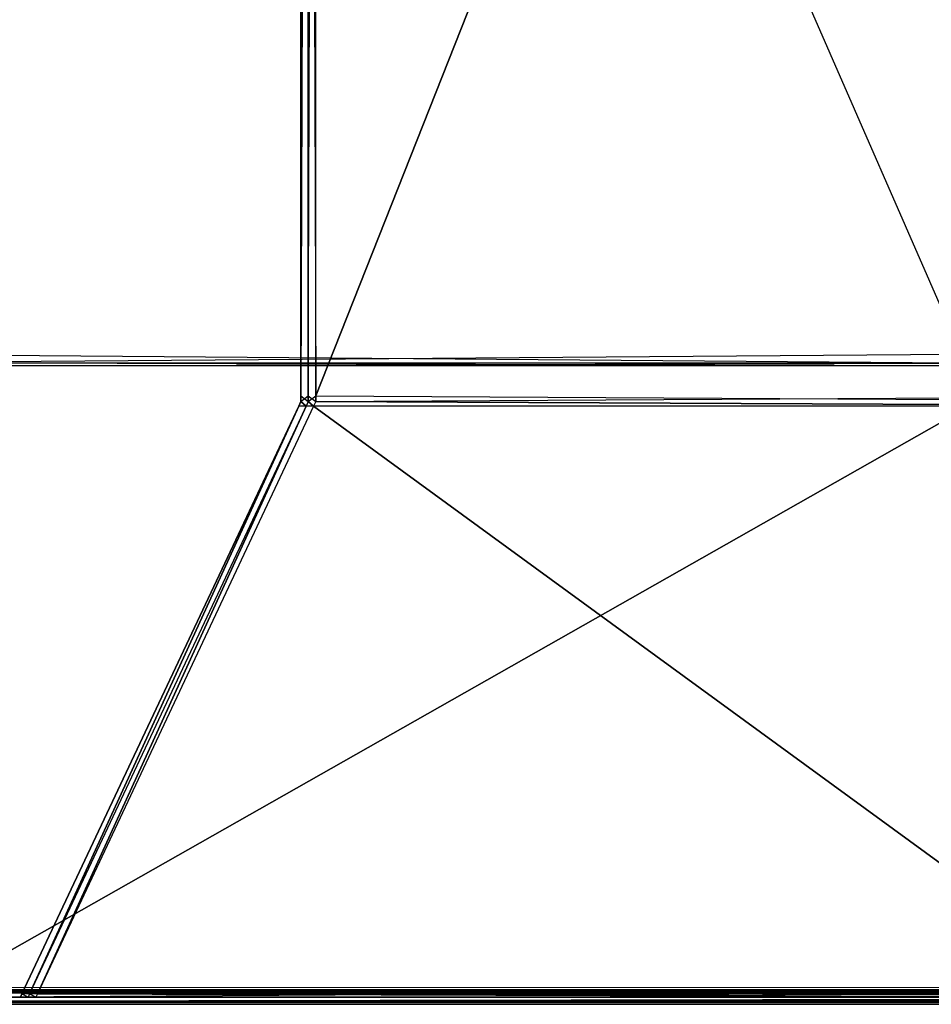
# Model space of a CAD drawing. Extents: x 0 to 0.418, y -0.27 to 0.
# Tile 13 of 83: x 0.016 to 0.047, y -0.27 to -0.236. Entities that reach past the tile are written whole.
import ezdxf

# ---------------------------------------------------------------- set-up
doc = ezdxf.new("R2010")
doc.units = 0
for name, color, linetype in [('L1_REGALELEMENT_0___REPLACEMTFO', 7, 'CONTINUOUS'), ('L4_KORPUS_1___REPLACEMTFOREMPTY', 7, 'CONTINUOUS'), ('L5_KORPUS_0___REPLACEMTFOREMPTY', 7, 'CONTINUOUS')]:
    doc.layers.add(name, color=color, linetype=linetype)

msp = doc.modelspace()

# ---------------------------------------------------------------- linework, layer by layer
at = {"layer": 'L1_REGALELEMENT_0___REPLACEMTFO', "color": 40}
for points, invisible_edges in [([(0.047932, -0.159814, 0.00825), (0.009553, -0.247652, 0.00825), (0.009553, -0.159814, 0.00825), (0.047932, -0.159814, 0.00825)], 13), ([(0.009553, -0.247652, 0.00825), (0.047932, -0.159814, 0.00825), (0.047932, -0.247652, 0.00825), (0.009553, -0.247652, 0.00825)], 14), ([(0.047932, -0.247652, 0.348212), (0.009553, -0.159814, 0.348212), (0.009553, -0.247652, 0.348212), (0.047932, -0.247652, 0.348212)], 13), ([(0.009553, -0.159814, 0.348212), (0.047932, -0.247652, 0.348212), (0.047932, -0.159843, 0.348212), (0.009553, -0.159814, 0.348212)], 14), ([(0.025552, -0.160151, 0.331455), (0.025301, -0.249081, 0.331455), (0.025301, -0.160151, 0.331455), (0.025552, -0.160151, 0.331455)], 13), ([(0.025301, -0.249081, 0.331455), (0.025552, -0.160151, 0.331455), (0.025552, -0.249081, 0.331455), (0.025301, -0.249081, 0.331455)], 14), ([(0.025301, -0.160151, 0.023384), (0.025301, -0.249081, 0.023707), (0.025301, -0.249081, 0.023384), (0.025301, -0.160151, 0.023384)], 13), ([(0.025301, -0.249081, 0.023707), (0.025301, -0.160151, 0.023384), (0.025301, -0.160151, 0.023707), (0.025301, -0.249081, 0.023707)], 14), ([(0.025301, -0.249081, 0.023384), (0.025552, -0.160151, 0.023384), (0.025301, -0.160151, 0.023384), (0.025301, -0.249081, 0.023384)], 13), ([(0.025552, -0.160151, 0.023384), (0.025301, -0.249081, 0.023384), (0.025552, -0.249081, 0.023384), (0.025552, -0.160151, 0.023384)], 14), ([(0.025301, -0.160151, 0.331241), (0.025301, -0.249081, 0.331455), (0.025301, -0.249081, 0.331241), (0.025301, -0.160151, 0.331241)], 13), ([(0.025301, -0.249081, 0.331455), (0.025301, -0.160151, 0.331241), (0.025301, -0.160151, 0.331455), (0.025301, -0.249081, 0.331455)], 14), ([(0.025301, -0.160151, 0.023707), (0.025301, -0.249081, 0.331241), (0.025301, -0.249081, 0.023707), (0.025301, -0.160151, 0.023707)], 13), ([(0.025301, -0.249081, 0.331241), (0.025301, -0.160151, 0.023707), (0.025301, -0.160151, 0.331241), (0.025301, -0.249081, 0.331241)], 14), ([(0.025809, -0.160151, 0.331455), (0.025552, -0.249081, 0.331455), (0.025552, -0.160151, 0.331455), (0.025809, -0.160151, 0.331455)], 13), ([(0.025552, -0.249081, 0.331455), (0.025809, -0.160151, 0.331455), (0.025809, -0.249081, 0.331455), (0.025552, -0.249081, 0.331455)], 14), ([(0.025809, -0.249081, 0.023384), (0.025552, -0.160151, 0.023384), (0.025552, -0.249081, 0.023384), (0.025809, -0.249081, 0.023384)], 13), ([(0.025552, -0.160151, 0.023384), (0.025809, -0.249081, 0.023384), (0.025809, -0.160151, 0.023384), (0.025552, -0.160151, 0.023384)], 14), ([(0.061059, -0.160123, 0.331455), (0.025809, -0.249081, 0.331455), (0.025809, -0.160151, 0.331455), (0.061059, -0.160123, 0.331455)], 13), ([(0.025809, -0.249081, 0.331455), (0.061059, -0.160123, 0.331455), (0.061059, -0.249081, 0.331455), (0.025809, -0.249081, 0.331455)], 14), ([(0.025809, -0.249081, 0.023384), (0.061059, -0.160151, 0.023384), (0.025809, -0.160151, 0.023384), (0.025809, -0.249081, 0.023384)], 13), ([(0.061059, -0.160151, 0.023384), (0.025809, -0.249081, 0.023384), (0.061059, -0.249081, 0.023384), (0.061059, -0.160151, 0.023384)], 14), ([(0.047932, -0.247652, 0.00825), (0.009553, -0.247953, 0.00825), (0.009553, -0.247652, 0.00825), (0.047932, -0.247652, 0.00825)], 13), ([(0.009553, -0.247953, 0.00825), (0.047932, -0.247652, 0.00825), (0.047932, -0.247953, 0.00825), (0.009553, -0.247953, 0.00825)], 14), ([(0.047932, -0.247953, 0.348212), (0.009553, -0.247652, 0.348212), (0.009553, -0.247953, 0.348212), (0.047932, -0.247953, 0.348212)], 13), ([(0.009553, -0.247652, 0.348212), (0.047932, -0.247953, 0.348212), (0.047932, -0.247652, 0.348212), (0.009553, -0.247652, 0.348212)], 14), ([(0.048045, -0.247953, 0.008396), (0.009553, -0.247953, 0.00825), (0.047932, -0.247953, 0.00825), (0.048045, -0.247953, 0.008396)], 13), ([(0.009553, -0.247953, 0.00825), (0.048045, -0.247953, 0.008396), (0.009694, -0.247953, 0.008396), (0.009553, -0.247953, 0.00825)], 14), ([(0.009694, -0.247953, 0.348071), (0.047932, -0.247953, 0.348212), (0.009553, -0.247953, 0.348212), (0.009694, -0.247953, 0.348071)], 14), ([(0.050561, -0.247953, 0.011633), (0.009694, -0.247953, 0.008396), (0.048045, -0.247953, 0.008396), (0.050561, -0.247953, 0.011633)], 13), ([(0.009694, -0.247953, 0.008396), (0.050561, -0.247953, 0.011633), (0.012808, -0.247953, 0.011633), (0.009694, -0.247953, 0.008396)], 14), ([(0.012808, -0.247953, 0.34496), (0.048045, -0.247953, 0.348071), (0.009694, -0.247953, 0.348071), (0.012808, -0.247953, 0.34496)], 14), ([(0.047932, -0.247953, 0.348212), (0.009694, -0.247953, 0.348071), (0.048045, -0.247953, 0.348071), (0.047932, -0.247953, 0.348212)], 13), ([(0.050642, -0.247953, 0.011738), (0.012808, -0.247953, 0.011633), (0.050561, -0.247953, 0.011633), (0.050642, -0.247953, 0.011738)], 13), ([(0.012808, -0.247953, 0.011633), (0.050642, -0.247953, 0.011738), (0.012909, -0.247953, 0.011738), (0.012808, -0.247953, 0.011633)], 14), ([(0.048045, -0.247953, 0.348071), (0.012808, -0.247953, 0.34496), (0.050561, -0.247953, 0.34496), (0.048045, -0.247953, 0.348071)], 13), ([(0.012909, -0.247953, 0.344859), (0.050561, -0.247953, 0.34496), (0.012808, -0.247953, 0.34496), (0.012909, -0.247953, 0.344859)], 14), ([(0.050642, -0.247953, 0.011738), (0.012909, -0.24806, 0.011738), (0.012909, -0.247953, 0.011738), (0.050642, -0.247953, 0.011738)], 13), ([(0.012909, -0.24806, 0.011738), (0.050642, -0.247953, 0.011738), (0.050642, -0.24806, 0.011738), (0.012909, -0.24806, 0.011738)], 14), ([(0.050642, -0.24806, 0.344859), (0.012909, -0.247953, 0.344859), (0.012909, -0.24806, 0.344859), (0.050642, -0.24806, 0.344859)], 13), ([(0.012909, -0.247953, 0.344859), (0.050642, -0.24806, 0.344859), (0.050642, -0.247953, 0.344859), (0.012909, -0.247953, 0.344859)], 14), ([(0.050561, -0.247953, 0.34496), (0.012909, -0.247953, 0.344859), (0.050642, -0.247953, 0.344859), (0.050561, -0.247953, 0.34496)], 13), ([(0.050642, -0.24806, 0.011738), (0.012909, -0.269468, 0.011738), (0.012909, -0.24806, 0.011738), (0.050642, -0.24806, 0.011738)], 13), ([(0.012909, -0.269468, 0.011738), (0.050642, -0.24806, 0.011738), (0.050642, -0.269468, 0.011738), (0.012909, -0.269468, 0.011738)], 14), ([(0.012909, -0.269468, 0.344859), (0.050642, -0.24806, 0.344859), (0.012909, -0.24806, 0.344859), (0.012909, -0.269468, 0.344859)], 13), ([(0.050642, -0.24806, 0.344859), (0.012909, -0.269468, 0.344859), (0.050642, -0.269468, 0.344859), (0.050642, -0.24806, 0.344859)], 14), ([(0.025301, -0.249284, 0.023707), (0.025228, -0.249438, 0.331317), (0.025228, -0.249438, 0.023644), (0.025301, -0.249284, 0.023707)], 13), ([(0.025228, -0.249438, 0.331317), (0.025301, -0.249284, 0.023707), (0.025301, -0.249284, 0.331241), (0.025228, -0.249438, 0.331317)], 14), ([(0.025301, -0.249284, 0.331241), (0.025228, -0.249438, 0.331531), (0.025228, -0.249438, 0.331317), (0.025301, -0.249284, 0.331241)], 13), ([(0.025228, -0.249438, 0.331531), (0.025301, -0.249284, 0.331241), (0.025301, -0.249284, 0.331455), (0.025228, -0.249438, 0.331531)], 14), ([(0.02548, -0.249438, 0.023321), (0.025301, -0.249284, 0.023384), (0.025228, -0.249438, 0.023321), (0.02548, -0.249438, 0.023321)], 13), ([(0.025301, -0.249284, 0.331455), (0.02548, -0.249438, 0.331531), (0.025228, -0.249438, 0.331531), (0.025301, -0.249284, 0.331455)], 13), ([(0.025301, -0.249284, 0.023384), (0.025228, -0.249438, 0.023644), (0.025228, -0.249438, 0.023321), (0.025301, -0.249284, 0.023384)], 13), ([(0.025228, -0.249438, 0.023644), (0.025301, -0.249284, 0.023384), (0.025301, -0.249284, 0.023707), (0.025228, -0.249438, 0.023644)], 14), ([(0.025301, -0.249081, 0.023707), (0.025301, -0.249284, 0.331241), (0.025301, -0.249284, 0.023707), (0.025301, -0.249081, 0.023707)], 13), ([(0.025301, -0.249284, 0.331241), (0.025301, -0.249081, 0.023707), (0.025301, -0.249081, 0.331241), (0.025301, -0.249284, 0.331241)], 14), ([(0.025301, -0.249081, 0.331241), (0.025301, -0.249284, 0.331455), (0.025301, -0.249284, 0.331241), (0.025301, -0.249081, 0.331241)], 13), ([(0.025301, -0.249284, 0.331455), (0.025301, -0.249081, 0.331241), (0.025301, -0.249081, 0.331455), (0.025301, -0.249284, 0.331455)], 14), ([(0.025552, -0.249284, 0.023384), (0.025301, -0.249081, 0.023384), (0.025301, -0.249284, 0.023384), (0.025552, -0.249284, 0.023384)], 13), ([(0.025301, -0.249081, 0.023384), (0.025552, -0.249284, 0.023384), (0.025552, -0.249081, 0.023384), (0.025301, -0.249081, 0.023384)], 14), ([(0.025301, -0.249081, 0.023384), (0.025301, -0.249284, 0.023707), (0.025301, -0.249284, 0.023384), (0.025301, -0.249081, 0.023384)], 13), ([(0.025301, -0.249284, 0.023707), (0.025301, -0.249081, 0.023384), (0.025301, -0.249081, 0.023707), (0.025301, -0.249284, 0.023707)], 14), ([(0.025552, -0.249081, 0.331455), (0.025301, -0.249284, 0.331455), (0.025301, -0.249081, 0.331455), (0.025552, -0.249081, 0.331455)], 13), ([(0.025301, -0.249284, 0.331455), (0.025552, -0.249081, 0.331455), (0.025552, -0.249284, 0.331455), (0.025301, -0.249284, 0.331455)], 14), ([(0.025301, -0.249284, 0.023384), (0.02548, -0.249438, 0.023321), (0.025552, -0.249284, 0.023384), (0.025301, -0.249284, 0.023384)], 14), ([(0.02548, -0.249438, 0.331531), (0.025301, -0.249284, 0.331455), (0.025552, -0.249284, 0.331455), (0.02548, -0.249438, 0.331531)], 14), ([(0.025736, -0.249438, 0.023321), (0.025552, -0.249284, 0.023384), (0.02548, -0.249438, 0.023321), (0.025736, -0.249438, 0.023321)], 13), ([(0.025552, -0.249284, 0.331455), (0.025736, -0.249438, 0.331531), (0.02548, -0.249438, 0.331531), (0.025552, -0.249284, 0.331455)], 13), ([(0.025809, -0.249284, 0.023384), (0.025552, -0.249081, 0.023384), (0.025552, -0.249284, 0.023384), (0.025809, -0.249284, 0.023384)], 13), ([(0.025552, -0.249081, 0.023384), (0.025809, -0.249284, 0.023384), (0.025809, -0.249081, 0.023384), (0.025552, -0.249081, 0.023384)], 14), ([(0.025809, -0.249081, 0.331455), (0.025552, -0.249284, 0.331455), (0.025552, -0.249081, 0.331455), (0.025809, -0.249081, 0.331455)], 13), ([(0.025552, -0.249284, 0.331455), (0.025809, -0.249081, 0.331455), (0.025809, -0.249284, 0.331455), (0.025552, -0.249284, 0.331455)], 14), ([(0.025552, -0.249284, 0.023384), (0.025736, -0.249438, 0.023321), (0.025809, -0.249284, 0.023384), (0.025552, -0.249284, 0.023384)], 14), ([(0.025736, -0.249438, 0.331531), (0.025552, -0.249284, 0.331455), (0.025809, -0.249284, 0.331455), (0.025736, -0.249438, 0.331531)], 14), ([(0.061001, -0.249438, 0.023321), (0.025809, -0.249284, 0.023384), (0.025736, -0.249438, 0.023321), (0.061001, -0.249438, 0.023321)], 13), ([(0.025809, -0.249284, 0.331455), (0.061001, -0.249438, 0.331531), (0.025736, -0.249438, 0.331531), (0.025809, -0.249284, 0.331455)], 13), ([(0.061059, -0.249284, 0.023384), (0.025809, -0.249081, 0.023384), (0.025809, -0.249284, 0.023384), (0.061059, -0.249284, 0.023384)], 13), ([(0.025809, -0.249081, 0.023384), (0.061059, -0.249284, 0.023384), (0.061059, -0.249081, 0.023384), (0.025809, -0.249081, 0.023384)], 14), ([(0.061059, -0.249081, 0.331455), (0.025809, -0.249284, 0.331455), (0.025809, -0.249081, 0.331455), (0.061059, -0.249081, 0.331455)], 13), ([(0.025809, -0.249284, 0.331455), (0.061059, -0.249081, 0.331455), (0.061059, -0.249284, 0.331455), (0.025809, -0.249284, 0.331455)], 14), ([(0.025809, -0.249284, 0.023384), (0.061001, -0.249438, 0.023321), (0.061059, -0.249284, 0.023384), (0.025809, -0.249284, 0.023384)], 14), ([(0.061001, -0.249438, 0.331531), (0.025809, -0.249284, 0.331455), (0.061059, -0.249284, 0.331455), (0.061001, -0.249438, 0.331531)], 14), ([(0.025228, -0.249438, 0.023321), (0.015734, -0.269584, 0.015319), (0.015734, -0.269584, 0.014977), (0.025228, -0.249438, 0.023321)], 13), ([(0.015734, -0.269584, 0.015319), (0.025228, -0.249438, 0.023321), (0.025228, -0.249438, 0.023644), (0.015734, -0.269584, 0.015319)], 14), ([(0.025228, -0.249438, 0.331531), (0.015999, -0.269584, 0.341476), (0.015734, -0.269584, 0.341476), (0.025228, -0.249438, 0.331531)], 13), ([(0.015999, -0.269584, 0.014977), (0.025228, -0.249438, 0.023321), (0.015734, -0.269584, 0.014977), (0.015999, -0.269584, 0.014977)], 13), ([(0.025228, -0.249438, 0.331317), (0.015734, -0.269584, 0.341476), (0.015734, -0.269584, 0.34125), (0.025228, -0.249438, 0.331317)], 13), ([(0.015734, -0.269584, 0.341476), (0.025228, -0.249438, 0.331317), (0.025228, -0.249438, 0.331531), (0.015734, -0.269584, 0.341476)], 14), ([(0.025228, -0.249438, 0.023644), (0.015734, -0.269584, 0.34125), (0.015734, -0.269584, 0.015319), (0.025228, -0.249438, 0.023644)], 13), ([(0.015734, -0.269584, 0.34125), (0.025228, -0.249438, 0.023644), (0.025228, -0.249438, 0.331317), (0.015734, -0.269584, 0.34125)], 14), ([(0.015999, -0.269584, 0.341476), (0.025228, -0.249438, 0.331531), (0.02548, -0.249438, 0.331531), (0.015999, -0.269584, 0.341476)], 14), ([(0.02548, -0.249438, 0.331531), (0.016268, -0.269584, 0.341476), (0.015999, -0.269584, 0.341476), (0.02548, -0.249438, 0.331531)], 13), ([(0.025228, -0.249438, 0.023321), (0.015999, -0.269584, 0.014977), (0.02548, -0.249438, 0.023321), (0.025228, -0.249438, 0.023321)], 14), ([(0.016268, -0.269584, 0.014977), (0.02548, -0.249438, 0.023321), (0.015999, -0.269584, 0.014977), (0.016268, -0.269584, 0.014977)], 13), ([(0.053355, -0.269584, 0.014977), (0.025736, -0.249438, 0.023321), (0.016268, -0.269584, 0.014977), (0.053355, -0.269584, 0.014977)], 13), ([(0.016268, -0.269584, 0.341476), (0.02548, -0.249438, 0.331531), (0.025736, -0.249438, 0.331531), (0.016268, -0.269584, 0.341476)], 14), ([(0.025736, -0.249438, 0.331531), (0.053355, -0.269584, 0.341476), (0.016268, -0.269584, 0.341476), (0.025736, -0.249438, 0.331531)], 13), ([(0.02548, -0.249438, 0.023321), (0.016268, -0.269584, 0.014977), (0.025736, -0.249438, 0.023321), (0.02548, -0.249438, 0.023321)], 14), ([(0.025736, -0.249438, 0.023321), (0.053355, -0.269584, 0.014977), (0.061001, -0.249438, 0.023321), (0.025736, -0.249438, 0.023321)], 14), ([(0.053355, -0.269584, 0.341476), (0.025736, -0.249438, 0.331531), (0.061001, -0.249438, 0.331531), (0.053355, -0.269584, 0.341476)], 14), ([(0.050642, -0.269468, 0.011738), (0.012909, -0.269692, 0.011738), (0.012909, -0.269468, 0.011738), (0.050642, -0.269468, 0.011738)], 13), ([(0.012909, -0.269692, 0.011738), (0.050642, -0.269468, 0.011738), (0.050642, -0.269692, 0.011738), (0.012909, -0.269692, 0.011738)], 14), ([(0.050642, -0.269692, 0.344859), (0.012909, -0.269468, 0.344859), (0.012909, -0.269692, 0.344859), (0.050642, -0.269692, 0.344859)], 13), ([(0.012909, -0.269468, 0.344859), (0.050642, -0.269692, 0.344859), (0.050642, -0.269468, 0.344859), (0.012909, -0.269468, 0.344859)], 14), ([(0.015734, -0.269584, 0.014977), (0.015683, -0.269692, 0.015274), (0.015683, -0.269692, 0.014932), (0.015734, -0.269584, 0.014977)], 13), ([(0.015683, -0.269692, 0.015274), (0.015734, -0.269584, 0.014977), (0.015734, -0.269584, 0.015319), (0.015683, -0.269692, 0.015274)], 14), ([(0.015734, -0.269584, 0.341476), (0.015948, -0.269692, 0.341529), (0.015683, -0.269692, 0.341529), (0.015734, -0.269584, 0.341476)], 13), ([(0.015948, -0.269692, 0.014932), (0.015734, -0.269584, 0.014977), (0.015683, -0.269692, 0.014932), (0.015948, -0.269692, 0.014932)], 13), ([(0.015734, -0.269584, 0.34125), (0.015683, -0.269692, 0.341529), (0.015683, -0.269692, 0.341303), (0.015734, -0.269584, 0.34125)], 13), ([(0.015683, -0.269692, 0.341529), (0.015734, -0.269584, 0.34125), (0.015734, -0.269584, 0.341476), (0.015683, -0.269692, 0.341529)], 14), ([(0.015734, -0.269584, 0.015319), (0.015683, -0.269692, 0.341303), (0.015683, -0.269692, 0.015274), (0.015734, -0.269584, 0.015319)], 13), ([(0.015683, -0.269692, 0.341303), (0.015734, -0.269584, 0.015319), (0.015734, -0.269584, 0.34125), (0.015683, -0.269692, 0.341303)], 14), ([(0.015948, -0.269692, 0.341529), (0.015734, -0.269584, 0.341476), (0.015999, -0.269584, 0.341476), (0.015948, -0.269692, 0.341529)], 14), ([(0.015734, -0.269584, 0.014977), (0.015948, -0.269692, 0.014932), (0.015999, -0.269584, 0.014977), (0.015734, -0.269584, 0.014977)], 14), ([(0.015999, -0.269584, 0.341476), (0.016218, -0.269692, 0.341529), (0.015948, -0.269692, 0.341529), (0.015999, -0.269584, 0.341476)], 13), ([(0.016218, -0.269692, 0.014932), (0.015999, -0.269584, 0.014977), (0.015948, -0.269692, 0.014932), (0.016218, -0.269692, 0.014932)], 13), ([(0.016218, -0.269692, 0.341529), (0.015999, -0.269584, 0.341476), (0.016268, -0.269584, 0.341476), (0.016218, -0.269692, 0.341529)], 14), ([(0.015999, -0.269584, 0.014977), (0.016218, -0.269692, 0.014932), (0.016268, -0.269584, 0.014977), (0.015999, -0.269584, 0.014977)], 14), ([(0.053314, -0.269692, 0.014932), (0.016268, -0.269584, 0.014977), (0.016218, -0.269692, 0.014932), (0.053314, -0.269692, 0.014932)], 13), ([(0.016268, -0.269584, 0.341476), (0.053314, -0.269692, 0.341529), (0.016218, -0.269692, 0.341529), (0.016268, -0.269584, 0.341476)], 13), ([(0.016268, -0.269584, 0.014977), (0.053314, -0.269692, 0.014932), (0.053355, -0.269584, 0.014977), (0.016268, -0.269584, 0.014977)], 14), ([(0.053314, -0.269692, 0.341529), (0.016268, -0.269584, 0.341476), (0.053355, -0.269584, 0.341476), (0.053314, -0.269692, 0.341529)], 14), ([(0.015822, -0.269692, 0.014811), (0.012581, -0.269692, 0.011945), (0.01285, -0.269692, 0.011945), (0.015822, -0.269692, 0.014811)], 13), ([(0.012581, -0.269692, 0.011945), (0.015822, -0.269692, 0.014811), (0.015557, -0.269692, 0.014811), (0.012581, -0.269692, 0.011945)], 14), ([(0.01285, -0.269692, 0.344643), (0.015557, -0.269692, 0.341656), (0.015822, -0.269692, 0.341656), (0.01285, -0.269692, 0.344643)], 13), ([(0.016092, -0.269692, 0.014811), (0.01285, -0.269692, 0.011945), (0.013124, -0.269692, 0.011945), (0.016092, -0.269692, 0.014811)], 13), ([(0.01285, -0.269692, 0.011945), (0.016092, -0.269692, 0.014811), (0.015822, -0.269692, 0.014811), (0.01285, -0.269692, 0.011945)], 14), ([(0.015822, -0.269692, 0.341656), (0.013124, -0.269692, 0.344643), (0.01285, -0.269692, 0.344643), (0.015822, -0.269692, 0.341656)], 14), ([(0.013124, -0.269692, 0.344643), (0.050642, -0.269692, 0.344859), (0.012909, -0.269692, 0.344859), (0.013124, -0.269692, 0.344643)], 14), ([(0.050816, -0.269692, 0.011945), (0.012909, -0.269692, 0.011738), (0.050642, -0.269692, 0.011738), (0.050816, -0.269692, 0.011945)], 13), ([(0.012909, -0.269692, 0.011738), (0.050816, -0.269692, 0.011945), (0.013124, -0.269692, 0.011945), (0.012909, -0.269692, 0.011738)], 14), ([(0.016092, -0.269692, 0.341656), (0.050816, -0.269692, 0.344643), (0.013124, -0.269692, 0.344643), (0.016092, -0.269692, 0.341656)], 14), ([(0.050642, -0.269692, 0.344859), (0.013124, -0.269692, 0.344643), (0.050816, -0.269692, 0.344643), (0.050642, -0.269692, 0.344859)], 13), ([(0.053213, -0.269692, 0.014811), (0.013124, -0.269692, 0.011945), (0.050816, -0.269692, 0.011945), (0.053213, -0.269692, 0.014811)], 13), ([(0.013124, -0.269692, 0.011945), (0.053213, -0.269692, 0.014811), (0.016092, -0.269692, 0.014811), (0.013124, -0.269692, 0.011945)], 14), ([(0.013124, -0.269692, 0.344643), (0.015822, -0.269692, 0.341656), (0.016092, -0.269692, 0.341656), (0.013124, -0.269692, 0.344643)], 13), ([(0.015683, -0.269692, 0.014932), (0.015557, -0.269692, 0.015154), (0.015557, -0.269692, 0.014811), (0.015683, -0.269692, 0.014932)], 13), ([(0.015557, -0.269692, 0.015154), (0.015683, -0.269692, 0.014932), (0.015683, -0.269692, 0.015274), (0.015557, -0.269692, 0.015154)], 14), ([(0.015683, -0.269692, 0.015274), (0.015557, -0.269692, 0.341429), (0.015557, -0.269692, 0.015154), (0.015683, -0.269692, 0.015274)], 13), ([(0.015557, -0.269692, 0.341429), (0.015683, -0.269692, 0.015274), (0.015683, -0.269692, 0.341303), (0.015557, -0.269692, 0.341429)], 14), ([(0.015683, -0.269692, 0.341529), (0.015822, -0.269692, 0.341656), (0.015557, -0.269692, 0.341656), (0.015683, -0.269692, 0.341529)], 14), ([(0.015683, -0.269692, 0.341529), (0.015557, -0.269692, 0.341429), (0.015683, -0.269692, 0.341303), (0.015683, -0.269692, 0.341529)], 13), ([(0.015557, -0.269692, 0.341429), (0.015683, -0.269692, 0.341529), (0.015557, -0.269692, 0.341656), (0.015557, -0.269692, 0.341429)], 14), ([(0.015948, -0.269692, 0.014932), (0.015557, -0.269692, 0.014811), (0.015822, -0.269692, 0.014811), (0.015948, -0.269692, 0.014932)], 13), ([(0.015557, -0.269692, 0.014811), (0.015948, -0.269692, 0.014932), (0.015683, -0.269692, 0.014932), (0.015557, -0.269692, 0.014811)], 14), ([(0.015822, -0.269692, 0.341656), (0.015683, -0.269692, 0.341529), (0.015948, -0.269692, 0.341529), (0.015822, -0.269692, 0.341656)], 13), ([(0.015948, -0.269692, 0.341529), (0.016092, -0.269692, 0.341656), (0.015822, -0.269692, 0.341656), (0.015948, -0.269692, 0.341529)], 14), ([(0.016218, -0.269692, 0.014932), (0.015822, -0.269692, 0.014811), (0.016092, -0.269692, 0.014811), (0.016218, -0.269692, 0.014932)], 13), ([(0.015822, -0.269692, 0.014811), (0.016218, -0.269692, 0.014932), (0.015948, -0.269692, 0.014932), (0.015822, -0.269692, 0.014811)], 14), ([(0.016092, -0.269692, 0.341656), (0.015948, -0.269692, 0.341529), (0.016218, -0.269692, 0.341529), (0.016092, -0.269692, 0.341656)], 13), ([(0.016218, -0.269692, 0.341529), (0.053213, -0.269692, 0.341656), (0.016092, -0.269692, 0.341656), (0.016218, -0.269692, 0.341529)], 14), ([(0.050816, -0.269692, 0.344643), (0.016092, -0.269692, 0.341656), (0.053213, -0.269692, 0.341656), (0.050816, -0.269692, 0.344643)], 13), ([(0.053314, -0.269692, 0.014932), (0.016092, -0.269692, 0.014811), (0.053213, -0.269692, 0.014811), (0.053314, -0.269692, 0.014932)], 13), ([(0.016092, -0.269692, 0.014811), (0.053314, -0.269692, 0.014932), (0.016218, -0.269692, 0.014932), (0.016092, -0.269692, 0.014811)], 14), ([(0.053213, -0.269692, 0.341656), (0.016218, -0.269692, 0.341529), (0.053314, -0.269692, 0.341529), (0.053213, -0.269692, 0.341656)], 13)]:
    msp.add_3dface(points, dxfattribs=dict(at, invisible_edges=invisible_edges))
at = {"layer": 'L4_KORPUS_1___REPLACEMTFOREMPTY', "color": 8}
for points, invisible_edges in [([(0.000906, -0.269344), (0.00091, -0.000749), (0.209, -0.269344), (0.000906, -0.269344)], 15), ([(0.00091, -0.00075, 0.007694), (0.000906, -0.269343, 0.007694), (0.209, -0.269343, 0.007694), (0.00091, -0.00075, 0.007694)], 15), ([(0.209, -0.269344), (0.00091, -0.000749), (0.209, -0.000749), (0.209, -0.269344)], 15), ([(0.00091, -0.00075, 0.007694), (0.209, -0.269343, 0.007694), (0.209, -0.00075, 0.007694), (0.00091, -0.00075, 0.007694)], 15), ([(0.000873, -0.269518, 0.00008), (0.209, -0.269874, 0.000436), (0.000726, -0.269874, 0.000436), (0.000873, -0.269518, 0.00008)], 14), ([(0.209, -0.269495, 0.007637), (0.00074, -0.269839, 0.007293), (0.209, -0.269839, 0.007293), (0.209, -0.269495, 0.007637)], 13), ([(0.00074, -0.269839, 0.007293), (0.209, -0.269495, 0.007637), (0.000883, -0.269495, 0.007637), (0.00074, -0.269839, 0.007293)], 14), ([(0.209, -0.269438), (0.000873, -0.269518, 0.00008), (0.000906, -0.269438), (0.209, -0.269438)], 13), ([(0.000873, -0.269518, 0.00008), (0.209, -0.269438), (0.209, -0.269518, 0.00008), (0.000873, -0.269518, 0.00008)], 14), ([(0.209, -0.269874, 0.000436), (0.000873, -0.269518, 0.00008), (0.209, -0.269518, 0.00008), (0.209, -0.269874, 0.000436)], 13), ([(0.209, -0.269438, 0.007694), (0.000883, -0.269495, 0.007637), (0.209, -0.269495, 0.007637), (0.209, -0.269438, 0.007694)], 13), ([(0.000883, -0.269495, 0.007637), (0.209, -0.269438, 0.007694), (0.000906, -0.269438, 0.007694), (0.000883, -0.269495, 0.007637)], 14), ([(0.209, -0.269438, 0.007694), (0.000906, -0.269343, 0.007694), (0.000906, -0.269438, 0.007694), (0.209, -0.269438, 0.007694)], 13), ([(0.000906, -0.269343, 0.007694), (0.209, -0.269438, 0.007694), (0.209, -0.269343, 0.007694), (0.000906, -0.269343, 0.007694)], 14), ([(0.209, -0.269344), (0.000906, -0.269438), (0.000906, -0.269344), (0.209, -0.269344)], 13), ([(0.000906, -0.269438), (0.209, -0.269344), (0.209, -0.269438), (0.000906, -0.269438)], 14), ([(0.209, -0.269938, 0.007194), (0.00074, -0.269839, 0.007293), (0.000699, -0.269938, 0.007194), (0.209, -0.269938, 0.007194)], 13), ([(0.209, -0.269874, 0.000436), (0.000699, -0.269938, 0.0005), (0.000726, -0.269874, 0.000436), (0.209, -0.269874, 0.000436)], 13), ([(0.000699, -0.269938, 0.0005), (0.209, -0.269874, 0.000436), (0.209, -0.269938, 0.0005), (0.000699, -0.269938, 0.0005)], 14), ([(0.209, -0.269938, 0.0005), (0.000699, -0.269938, 0.000566), (0.000699, -0.269938, 0.0005), (0.209, -0.269938, 0.0005)], 13), ([(0.000699, -0.269938, 0.000566), (0.209, -0.269938, 0.0005), (0.209, -0.269938, 0.000566), (0.000699, -0.269938, 0.000566)], 14), ([(0.209, -0.269938, 0.000566), (0.000699, -0.269938, 0.007022), (0.000699, -0.269938, 0.000566), (0.209, -0.269938, 0.000566)], 13), ([(0.000699, -0.269938, 0.007022), (0.209, -0.269938, 0.000566), (0.209, -0.269938, 0.007022), (0.000699, -0.269938, 0.007022)], 14), ([(0.209, -0.269938, 0.007022), (0.000699, -0.269938, 0.007194), (0.000699, -0.269938, 0.007022), (0.209, -0.269938, 0.007022)], 13), ([(0.000699, -0.269938, 0.007194), (0.209, -0.269938, 0.007022), (0.209, -0.269938, 0.007194), (0.000699, -0.269938, 0.007194)], 14), ([(0.00074, -0.269839, 0.007293), (0.209, -0.269938, 0.007194), (0.209, -0.269839, 0.007293), (0.00074, -0.269839, 0.007293)], 14)]:
    msp.add_3dface(points, dxfattribs=dict(at, invisible_edges=invisible_edges))
at = {"layer": 'L5_KORPUS_0___REPLACEMTFOREMPTY', "color": 8}
for points, invisible_edges in [([(0.00091, -0.000749, 0.356), (0.000906, -0.269344, 0.356), (0.209, -0.269344, 0.356), (0.00091, -0.000749, 0.356)], 15), ([(0.000906, -0.269343, 0.348306), (0.00091, -0.00075, 0.348306), (0.209, -0.269343, 0.348306), (0.000906, -0.269343, 0.348306)], 15), ([(0.00091, -0.000749, 0.356), (0.209, -0.269344, 0.356), (0.209, -0.000749, 0.356), (0.00091, -0.000749, 0.356)], 15), ([(0.209, -0.269343, 0.348306), (0.00091, -0.00075, 0.348306), (0.209, -0.00075, 0.348306), (0.209, -0.269343, 0.348306)], 11), ([(0.209, -0.269518, 0.35592), (0.000726, -0.269874, 0.355564), (0.209, -0.269874, 0.355564), (0.209, -0.269518, 0.35592)], 13), ([(0.000726, -0.269874, 0.355564), (0.209, -0.269518, 0.35592), (0.000873, -0.269518, 0.35592), (0.000726, -0.269874, 0.355564)], 14), ([(0.000883, -0.269495, 0.348363), (0.209, -0.269839, 0.348707), (0.00074, -0.269839, 0.348707), (0.000883, -0.269495, 0.348363)], 14), ([(0.209, -0.269438, 0.356), (0.000873, -0.269518, 0.35592), (0.209, -0.269518, 0.35592), (0.209, -0.269438, 0.356)], 13), ([(0.000873, -0.269518, 0.35592), (0.209, -0.269438, 0.356), (0.000906, -0.269438, 0.356), (0.000873, -0.269518, 0.35592)], 14), ([(0.000906, -0.269438, 0.348306), (0.209, -0.269495, 0.348363), (0.000883, -0.269495, 0.348363), (0.000906, -0.269438, 0.348306)], 14), ([(0.209, -0.269839, 0.348707), (0.000883, -0.269495, 0.348363), (0.209, -0.269495, 0.348363), (0.209, -0.269839, 0.348707)], 13), ([(0.209, -0.269343, 0.348306), (0.000906, -0.269438, 0.348306), (0.000906, -0.269343, 0.348306), (0.209, -0.269343, 0.348306)], 13), ([(0.000906, -0.269438, 0.348306), (0.209, -0.269343, 0.348306), (0.209, -0.269438, 0.348306), (0.000906, -0.269438, 0.348306)], 14), ([(0.209, -0.269438, 0.356), (0.000906, -0.269344, 0.356), (0.000906, -0.269438, 0.356), (0.209, -0.269438, 0.356)], 13), ([(0.000906, -0.269344, 0.356), (0.209, -0.269438, 0.356), (0.209, -0.269344, 0.356), (0.000906, -0.269344, 0.356)], 14), ([(0.209, -0.269495, 0.348363), (0.000906, -0.269438, 0.348306), (0.209, -0.269438, 0.348306), (0.209, -0.269495, 0.348363)], 13), ([(0.00074, -0.269839, 0.348707), (0.209, -0.269938, 0.348806), (0.000699, -0.269938, 0.348806), (0.00074, -0.269839, 0.348707)], 14), ([(0.209, -0.269874, 0.355564), (0.000699, -0.269938, 0.3555), (0.209, -0.269938, 0.3555), (0.209, -0.269874, 0.355564)], 13), ([(0.000699, -0.269938, 0.3555), (0.209, -0.269874, 0.355564), (0.000726, -0.269874, 0.355564), (0.000699, -0.269938, 0.3555)], 14), ([(0.209, -0.269938, 0.3555), (0.000699, -0.269938, 0.355434), (0.209, -0.269938, 0.355434), (0.209, -0.269938, 0.3555)], 13), ([(0.000699, -0.269938, 0.355434), (0.209, -0.269938, 0.3555), (0.000699, -0.269938, 0.3555), (0.000699, -0.269938, 0.355434)], 14), ([(0.209, -0.269938, 0.355434), (0.000699, -0.269938, 0.348978), (0.209, -0.269938, 0.348978), (0.209, -0.269938, 0.355434)], 13), ([(0.000699, -0.269938, 0.348978), (0.209, -0.269938, 0.355434), (0.000699, -0.269938, 0.355434), (0.000699, -0.269938, 0.348978)], 14), ([(0.209, -0.269938, 0.348978), (0.000699, -0.269938, 0.348806), (0.209, -0.269938, 0.348806), (0.209, -0.269938, 0.348978)], 13), ([(0.000699, -0.269938, 0.348806), (0.209, -0.269938, 0.348978), (0.000699, -0.269938, 0.348978), (0.000699, -0.269938, 0.348806)], 14), ([(0.209, -0.269938, 0.348806), (0.00074, -0.269839, 0.348707), (0.209, -0.269839, 0.348707), (0.209, -0.269938, 0.348806)], 13)]:
    msp.add_3dface(points, dxfattribs=dict(at, invisible_edges=invisible_edges))

doc.saveas('drawing.dxf')
